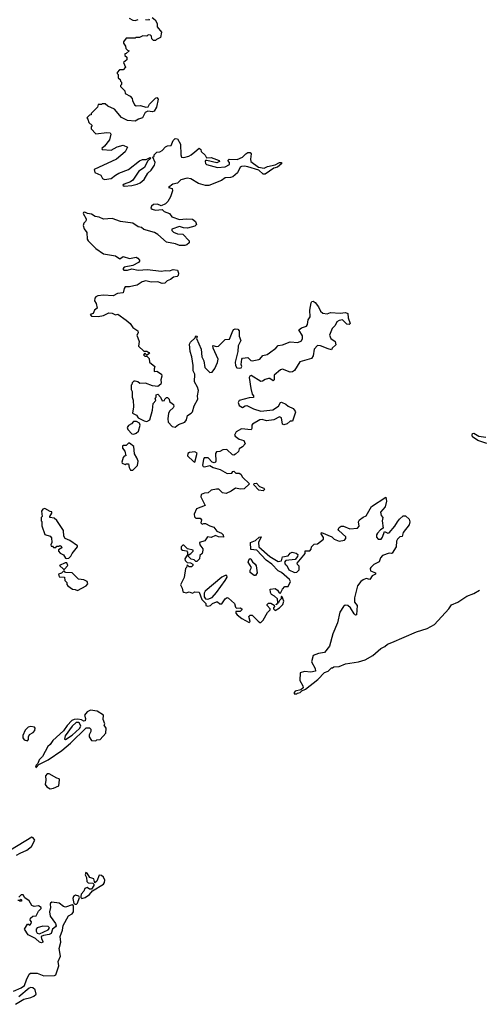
# Model space of a CAD drawing. Extents: x 2601477 to 2753313, y 449408 to 581029.
# Tile 122 of 203: x 2686983 to 2691216, y 468292 to 477360. Entities that reach past the tile are written whole.
import ezdxf

# ---------------------------------------------------------------- set-up
doc = ezdxf.new("R2010")
doc.units = 0

msp = doc.modelspace()

# ---------------------------------------------------------------- linework, layer by layer
at = {"layer": '0CON05XD'}
for points in [[(2688201.7, 477381.7), (2688229.3, 477359.3), (2688250, 477325), (2688250, 477295), (2688290, 477245), (2688280, 477195), (2688241.7, 477178.3), (2688235, 477170), (2688215, 477170), (2688200, 477185), (2688198.3, 477208.3), (2688187, 477217), (2688165, 477220), (2688155, 477210), (2688118.3, 477211.7), (2688085, 477197.5), (2688053.6, 477196.4), (2688045, 477190), (2687965, 477190), (2687940, 477155), (2687940, 477145), (2687957, 477117), (2687960, 477095), (2687975, 477080), (2687990, 477075), (2687965, 477050), (2687950, 477045), (2687951.7, 477031.7), (2687970, 477015), (2687968.3, 476991.7), (2687940, 476965), (2687958.3, 476921.7), (2687935, 476900), (2687901.7, 476898.3), (2687880, 476875), (2687880, 476865), (2687890, 476855), (2687890, 476825), (2687908.3, 476808.3), (2687910, 476795), (2687920, 476785), (2687920, 476765), (2687910, 476755), (2687910, 476745), (2687950, 476705), (2687955, 476680), (2688000, 476655), (2688020, 476635), (2688022.5, 476615), (2688041.2, 476575), (2688055, 476566.2), (2688095, 476570), (2688145, 476556.2), (2688165, 476557.5), (2688178.8, 476581.2), (2688235, 476637.5), (2688245, 476642.5), (2688259.3, 476629.3), (2688242.9, 476555), (2688222.1, 476517.9), (2688205, 476511.4), (2688162.5, 476517.5), (2688140, 476505), (2688125, 476480), (2688113.1, 476456.9), (2688076.7, 476445), (2688045, 476425.7), (2687975, 476432.9), (2687920.8, 476460.8), (2687856.2, 476535), (2687793.8, 476563.8), (2687770, 476585), (2687745, 476586.2), (2687735, 476580), (2687705, 476580), (2687700, 476555), (2687640, 476495), (2687640, 476485), (2687625, 476480), (2687600, 476455), (2687610, 476445), (2687620, 476415), (2687650, 476385), (2687640, 476375), (2687640, 476355), (2687685, 476310), (2687785, 476322.5), (2687817, 476317), (2687822.5, 476305), (2687810, 476255), (2687763.9, 476196.1), (2687740, 476175), (2687742.5, 476165), (2687825, 476158), (2687882.1, 476187.9), (2687935, 476206.2), (2687976.7, 476185), (2687955.4, 476144.6), (2687875, 476075.7), (2687668.3, 475981.7), (2687675, 475953.8), (2687730, 475930), (2687745, 475897.5), (2687765, 475888.8), (2687825, 475898.8), (2687865, 475928), (2687895, 475948), (2687985, 475979.2), (2688085, 476062), (2688115, 476072), (2688146.7, 476073.3), (2688185, 476090), (2688190, 476085), (2688161.2, 476058.8), (2688132.3, 475997.7), (2688080.8, 475965), (2688025, 475881.2), (2688005, 475868), (2687945, 475846.2), (2687933.3, 475835), (2687945, 475827.5), (2688015, 475831.9), (2688065.7, 475844.3), (2688092.3, 475857.7), (2688130.3, 475889.7), (2688162, 475948), (2688193.8, 475975), (2688225, 476020), (2688230, 476045), (2688210, 476095), (2688220, 476105), (2688220, 476115), (2688245, 476140), (2688275, 476142.5), (2688295, 476156.7), (2688325, 476190.8), (2688345, 476199.2), (2688378.3, 476201.7), (2688395, 476246.7), (2688415, 476266.2), (2688435, 476262.5), (2688464.1, 476214.1), (2688465.9, 476115.9), (2688473.3, 476095), (2688495, 476091.1), (2688540, 476105), (2688561.2, 476115), (2688595, 476144), (2688637, 476177), (2688650, 476165), (2688653.3, 476145), (2688692, 476112), (2688705, 476087.5), (2688745, 476091.4), (2688820, 476065), (2688823.8, 476055), (2688798.3, 476041.7), (2688706.7, 476063.3), (2688695, 476062.5), (2688692, 476055), (2688693.8, 476035), (2688705, 476028), (2688805, 475998.6), (2688875, 476004.4), (2688914.2, 476025.8), (2688916.2, 476043.8), (2688901.2, 476065), (2688913.3, 476075), (2688985, 476071.4), (2689036.2, 476095), (2689065, 476126.2), (2689085, 476136.2), (2689105, 476137.5), (2689113.6, 476123.6), (2689107.5, 476075), (2689112.5, 476055), (2689181.2, 476001.2), (2689235, 475994.3), (2689265, 476008), (2689337.3, 476022.7), (2689375, 476043.8), (2689390, 476045), (2689396, 476036), (2689357.6, 476002.4), (2689325, 475994), (2689243.6, 475936.4), (2689225, 475938.8), (2689185, 475973.8), (2689084.4, 476004.4)], [(2687990, 477375), (2688025, 477356.7), (2688045, 477353.8), (2688075, 477362.5)], [(2688143, 477363), (2688175, 477360), (2688178.3, 477368.3)], [(2689084.4, 476004.4), (2689055, 476010.8), (2689025, 476008), (2689015, 476001.2), (2688989.1, 475950.9), (2688947, 475913), (2688925, 475905.5), (2688875, 475904.3), (2688841.2, 475878.8), (2688725, 475833.3), (2688695, 475834.5), (2688630.8, 475850.8), (2688560, 475895), (2688525, 475900.6), (2688468, 475885), (2688435, 475855.7), (2688392.5, 475845), (2688352.5, 475815), (2688386, 475806), (2688391.2, 475785), (2688372, 475728), (2688347.5, 475685), (2688326.1, 475663.9), (2688285, 475647.5), (2688250.7, 475660.7), (2688215, 475658.8), (2688196.4, 475643.6), (2688190, 475625), (2688204.1, 475614.1), (2688235, 475606), (2688295, 475612.5), (2688315, 475593.8), (2688362.5, 475575), (2688383.9, 475543.9), (2688455, 475519.2), (2688517.3, 475527.3), (2688575, 475524), (2688601.7, 475501.7), (2688612, 475475), (2688595, 475457.5), (2688528.9, 475441.1), (2688492.6, 475442.6), (2688455, 475455.8), (2688385, 475432.5), (2688385, 475420), (2688398.8, 475405), (2688435, 475388.9), (2688485, 475384.4), (2688543.8, 475325), (2688543.8, 475305), (2688522.9, 475287.1), (2688505, 475280), (2688455, 475280.5), (2688416.7, 475295), (2688335, 475312.2), (2688255, 475382.5), (2688225, 475400.8), (2688126.6, 475426.6), (2688105, 475446.2), (2688075, 475451.2), (2688025, 475486.9), (2687911.7, 475501.7), (2687835, 475527.9), (2687755, 475522.5), (2687715, 475542.5), (2687677.3, 475547.3), (2687645, 475570), (2687606.4, 475576.4), (2687582.3, 475587.7), (2687570, 475585), (2687567.5, 475575), (2687593.8, 475525), (2687593.8, 475515), (2687589.2, 475500.8), (2687572.5, 475485), (2687566.7, 475465), (2687576.7, 475435), (2687600.5, 475400.5), (2687605, 475340), (2687612.7, 475322.7), (2687685, 475253.8), (2687755, 475202.5), (2687864, 475184), (2687905, 475157.5), (2687935, 475179.2), (2687995, 475162), (2688055, 475173.3), (2688072.5, 475165), (2688086.7, 475145), (2688086.7, 475135), (2688076.7, 475125), (2688025, 475095.8), (2687945, 475080), (2687933.3, 475065), (2687942.5, 475055), (2687975, 475053.5), (2688015.4, 475064.6), (2688075, 475053.2), (2688161.1, 475061.1), (2688285, 475042.9), (2688325, 475050), (2688363.6, 475046.4), (2688395, 475060), (2688435, 475053.3), (2688446.2, 475025), (2688442.5, 475005), (2688433.3, 474996.7), (2688399.7, 474990.3), (2688371.5, 474968.5), (2688341.2, 474955), (2688320, 474935), (2688295, 474930), (2688255, 474945.7), (2688195, 474942.5), (2688145, 474953.8), (2688110.8, 474945), (2688065, 474915.6), (2688035, 474910), (2687995, 474898.8), (2687955, 474898.8), (2687943.8, 474885), (2687936.4, 474843.6), (2687885, 474838.9), (2687845, 474815.8), (2687755, 474822.2), (2687703.7, 474816.3), (2687685, 474808), (2687674.4, 474795), (2687670.5, 474770.5), (2687687.5, 474745), (2687697, 474703), (2687672.5, 474685), (2687660, 474655), (2687633.3, 474645), (2687645, 474630), (2687705, 474626.2), (2687755, 474636.7), (2687805, 474660), (2687835, 474656.7), (2687865, 474643.3), (2687887, 474647), (2687965, 474592.5), (2688001.7, 474561.7), (2688026.2, 474526.2), (2688070, 474495), (2688073, 474477), (2688062.5, 474455), (2688082.5, 474395), (2688077.5, 474355), (2688125, 474307.5), (2688155, 474306.7), (2688172.5, 474295), (2688177.5, 474285), (2688155, 474270), (2688135, 474290), (2688123, 474273), (2688135, 474260), (2688155, 474260), (2688175, 474240), (2688177.5, 474205), (2688227.5, 474165), (2688220, 474145), (2688221.7, 474121.7), (2688245, 474122.5), (2688290, 474095), (2688293, 474077), (2688282.5, 474045), (2688286.7, 474015), (2688282.5, 474005), (2688255, 473983.3), (2688205, 473986.7), (2688143, 474013), (2688088.3, 474008.3), (2688070, 474025), (2688045, 474030), (2688035, 474030), (2688020, 474015), (2688015, 474000), (2688010, 473995), (2688010, 473955), (2688017.5, 473935), (2688017.5, 473885), (2688027.5, 473855), (2688030, 473795), (2688023.3, 473735), (2688059.3, 473719.3), (2688075, 473692.5), (2688130, 473665), (2688155, 473660), (2688182.5, 473675), (2688207.5, 473765), (2688213, 473827), (2688238.3, 473851.7), (2688230, 473875), (2688240, 473885), (2688240, 473905), (2688255, 473910), (2688280, 473885), (2688295, 473850), (2688317, 473853), (2688320, 473865), (2688335, 473880), (2688345, 473880), (2688360, 473865), (2688363.6, 473843.6), (2688400, 473815), (2688403, 473797), (2688397.5, 473785), (2688365, 473756.7), (2688354, 473735), (2688348.8, 473685), (2688351.2, 473655), (2688388, 473615), (2688415, 473608.9), (2688446.4, 473633.6), (2688502.5, 473655), (2688518.6, 473675), (2688530, 473715), (2688563.8, 473735), (2688575, 473748.8), (2688589.4, 473805), (2688624, 473865), (2688620, 473895), (2688628.8, 473945), (2688621.2, 473975), (2688593.8, 474025), (2688597.1, 474095), (2688581.4, 474125), (2688580.6, 474175), (2688568.6, 474255), (2688552.2, 474305), (2688548.3, 474371.7), (2688555, 474391.2), (2688598.3, 474431.7), (2688605, 474450), (2688617, 474447), (2688610, 474425), (2688654.2, 474325), (2688660, 474255), (2688677.5, 474217.5), (2688686.8, 474156.8), (2688735, 474111.2), (2688756.4, 474113.6), (2688780.7, 474149.3), (2688805, 474202.5), (2688810, 474235), (2688763.8, 474335), (2688761.7, 474358.3), (2688795, 474350), (2688815, 474353.3), (2688876.4, 474413.6), (2688915, 474417.5), (2688946.7, 474495), (2688955, 474506.7), (2688968.3, 474511.7), (2688990.7, 474510.7), (2689003.8, 474495), (2689005.8, 474445), (2689020.6, 474405), (2688994.4, 474355.6), (2688992.5, 474305), (2688967.5, 474205), (2688970, 474175), (2688983.8, 474155), (2689005, 474150), (2689022.5, 474155), (2689027.5, 474165), (2689022.5, 474185), (2689027.5, 474235), (2689035, 474242.5), (2689085, 474250), (2689111.7, 474221.7), (2689125, 474218.8), (2689185, 474230.6), (2689195.8, 474235), (2689222.2, 474267.8), (2689261.7, 474278.3), (2689282.5, 474292.5), (2689341.2, 474335), (2689365, 474360), (2689405, 474367.1), (2689475, 474392.5), (2689545, 474388), (2689577.4, 474402.6), (2689588.6, 474425), (2689589.1, 474449.1), (2689553.8, 474505), (2689577, 474523), (2689623.6, 474536.4), (2689635, 474552.5), (2689639.2, 474595), (2689657.5, 474625), (2689655.6, 474685), (2689668.7, 474751.3), (2689675, 474763.8), (2689685, 474767.1), (2689705.4, 474755.4), (2689735.6, 474715), (2689755, 474676.7), (2689775, 474657.5), (2689815, 474652.5), (2689845, 474662.9), (2689935, 474658.6), (2689984.1, 474664.1), (2690006.2, 474655), (2690009.2, 474615), (2690028, 474562), (2690016.1, 474553.9), (2689995, 474556.2), (2689955, 474596), (2689925, 474590), (2689905, 474578.8), (2689888.9, 474545), (2689861.4, 474515), (2689835.7, 474455), (2689849.2, 474425), (2689887.1, 474395), (2689893.8, 474365), (2689862.5, 474335), (2689855, 474320), (2689825, 474330), (2689755, 474357.5), (2689725, 474359.2), (2689695, 474326.2), (2689686.5, 474265), (2689670.4, 474239.6), (2689562.2, 474207.8), (2689515, 474130), (2689495, 474116.2), (2689475, 474114), (2689405, 474140.8), (2689385, 474136), (2689326.2, 474085), (2689326.1, 474043.9), (2689317, 474033), (2689286.1, 474056.1), (2689275, 474056.7), (2689245, 474047.5), (2689219.7, 474030.3), (2689205, 474029.4), (2689115, 474082.5), (2689101.7, 474078.3), (2689097.5, 474065), (2689112.5, 473965), (2689123, 473913), (2689137, 473897), (2689137.5, 473885), (2689135, 473880), (2689095, 473877.5), (2689005, 473852.5), (2688993.8, 473835), (2689005, 473806.7), (2689035, 473790), (2689060, 473805), (2689075, 473806.7), (2689136.7, 473775), (2689205, 473756.2), (2689315, 473768), (2689367.7, 473802.3), (2689385, 473833.3), (2689395, 473838), (2689435, 473820), (2689455, 473801.2), (2689500.5, 473780.5), (2689521.2, 473755), (2689523.3, 473745), (2689495, 473662.5), (2689475, 473662.5), (2689445, 473636.7), (2689415, 473630), (2689402.5, 473635), (2689393.6, 473693.6), (2689375, 473702), (2689325, 473675.7), (2689255, 473666.9), (2689215, 473678.8), (2689195, 473676.2), (2689126.2, 473635), (2689120, 473625), (2689122.5, 473595), (2689115, 473582.5), (2689025, 473591.2), (2688976.7, 473565), (2688962.5, 473535), (2688966.7, 473525), (2689005, 473498), (2689047.5, 473485), (2689060, 473455), (2689035, 473426.7), (2689005, 473407.5), (2688997.5, 473382.5), (2688972, 473358), (2688955, 473350.6), (2688942.8, 473352.8), (2688890.7, 473400.7), (2688855, 473400), (2688825, 473383.3), (2688795, 473380), (2688787.5, 473365), (2688790, 473295), (2688786, 473284), (2688775, 473280), (2688755, 473286.7), (2688717.5, 473325), (2688683.3, 473325), (2688675, 473310), (2688666.7, 473256.7), (2688674.2, 473244.2), (2688685, 473241.2), (2688735, 473253.8), (2688765, 473236.7), (2688828.6, 473218.6), (2688895, 473181.9), (2688937.3, 473182.7), (2688945, 473200), (2688955, 473202.5), (2688973.6, 473183.6), (2689005, 473183.8), (2689020, 473175), (2689035, 473147.5), (2689100, 473085), (2689051.7, 473038.3), (2689015.9, 473035.9), (2688970, 473045), (2688931.2, 473018.8), (2688885, 472998), (2688852.3, 473002.3), (2688816.2, 473035), (2688796.4, 473036.4), (2688745, 473028.1), (2688717.5, 473002.5), (2688685, 473000), (2688653.6, 472986.4), (2688652.5, 472965), (2688690, 472885), (2688610, 472855), (2688590, 472805), (2688593, 472783), (2688605, 472770), (2688645, 472770), (2688657.5, 472755), (2688650, 472725), (2688663, 472713), (2688678.3, 472721.7), (2688695, 472720), (2688735, 472697.5), (2688772.5, 472685), (2688800, 472650), (2688840.7, 472630.7), (2688857.5, 472615), (2688860, 472595), (2688815, 472596.2), (2688785, 472610), (2688745, 472590), (2688713, 472597), (2688688.3, 472561.7), (2688640, 472545), (2688643.3, 472525), (2688668.3, 472488.3), (2688670, 472475), (2688662.5, 472445), (2688642.5, 472425), (2688640, 472395), (2688628.3, 472381.7), (2688615, 472370), (2688605, 472370), (2688590, 472385), (2688561.7, 472391.7), (2688525, 472430), (2688503.3, 472395), (2688508.3, 472378.3)], [(2688035, 473543.3), (2688055, 473551.2), (2688078.3, 473571.7), (2688092.5, 473625), (2688087.5, 473645), (2688059.3, 473659.3), (2688031.7, 473658.3), (2688012.3, 473637.7), (2687985, 473622.5), (2687972.5, 473605), (2687980, 473585), (2688015, 473547.5), (2688035, 473543.3)], [(2691285, 473457.5), (2691201.2, 473485), (2691155, 473520), (2691150, 473535), (2691155, 473550), (2691165, 473551.2), (2691213.3, 473523.3), (2691275, 473514.4)], [(2688025, 473210), (2688066.7, 473255), (2688073.3, 473295), (2688063.3, 473325), (2688040.7, 473360.7), (2688035, 473430), (2687995, 473460), (2687985, 473460), (2687965, 473440), (2687935, 473440), (2687930, 473435), (2687930, 473415), (2687950, 473385), (2687960, 473345), (2687945, 473340), (2687935, 473327.5), (2687922.5, 473285), (2687927.5, 473275), (2687955, 473262.5), (2687965, 473270), (2687985, 473270), (2687990, 473235), (2688005, 473210), (2688025, 473210)], [(2688595, 473286.7), (2688617, 473367), (2688595, 473380), (2688546.7, 473375), (2688532.5, 473365), (2688528.6, 473345), (2688585, 473290), (2688595, 473286.7)], [(2689225, 473020), (2689185, 473026.7), (2689140, 473075), (2689141.7, 473088.3), (2689165, 473092.5), (2689192, 473062), (2689232.5, 473045), (2689236.4, 473033.6), (2689225, 473020)], [(2688508.3, 472378.3), (2688525, 472360), (2688555, 472357.5), (2688576.7, 472346.7), (2688577.5, 472335), (2688565, 472322.5), (2688545, 472322.5), (2688525, 472340), (2688520, 472315), (2688510, 472305), (2688496.4, 472223.6), (2688463.3, 472155), (2688480, 472125), (2688486.7, 472095), (2688495, 472086.7), (2688515, 472082.5), (2688545, 472090), (2688575, 472077.5), (2688595, 472090), (2688635, 472087.5), (2688660.6, 472020.6), (2688697.5, 471985), (2688697.5, 471965), (2688715, 471957.5), (2688740, 471965), (2688760, 471985), (2688795, 472000), (2688805, 472000), (2688825, 471980), (2688845, 471980), (2688875, 472027.5), (2688895, 472037.5), (2688905, 472033.8), (2688960, 471985), (2688971.2, 471951.2), (2688981.2, 471941.2), (2689013.6, 471943.6), (2689027.5, 471935), (2689030, 471925), (2689015, 471908.8), (2688975, 471910), (2688974, 471895), (2688985, 471878.8), (2689028.8, 471845), (2689095, 471810), (2689107, 471817), (2689092.5, 471865), (2689105, 471877.5), (2689125, 471877.5), (2689180.7, 471820.7), (2689195, 471810), (2689205, 471810), (2689225, 471830), (2689265, 471900), (2689290, 471925), (2689290, 471935), (2689262.5, 471965), (2689262.5, 471975), (2689275, 471987.5), (2689295, 471986.7), (2689328.3, 471968.3), (2689330, 471955), (2689320, 471945), (2689320, 471935), (2689335, 471920), (2689375, 471942.5), (2689406.7, 471975), (2689416.7, 472005), (2689400, 472045), (2689395, 472050), (2689390, 472045), (2689390, 472025), (2689371.7, 472008.3), (2689370, 471995), (2689360, 471990), (2689358.3, 471981.7), (2689341.7, 471971.7), (2689360, 471990), (2689357.5, 472025), (2689330.7, 472050.7), (2689302.5, 472065), (2689293.6, 472083.6), (2689290, 472115), (2689335, 472122.5), (2689356.4, 472106.4), (2689371.7, 472081.7), (2689385, 472080), (2689403, 472117), (2689425, 472140), (2689455, 472140), (2689476.7, 472185), (2689467.5, 472205), (2689395, 472267.5), (2689363.6, 472283.6), (2689305.8, 472345.8), (2689252.3, 472382.3), (2689166, 472476), (2689110.7, 472480.7), (2689110, 472545), (2689155, 472562.5), (2689190, 472595), (2689208.3, 472598.3), (2689182.5, 472545), (2689186.7, 472505), (2689285.7, 472415.7), (2689365, 472370), (2689393.3, 472376.7), (2689405, 472412.5), (2689455, 472422.5), (2689473.6, 472446.4), (2689493, 472457), (2689528.3, 472448.3), (2689543.3, 472435), (2689543, 472417), (2689520, 472390), (2689435, 472380), (2689422.5, 472365), (2689427.5, 472345), (2689443, 472333), (2689462.5, 472295), (2689515, 472267.5), (2689535, 472272.5), (2689557.5, 472295), (2689557, 472327), (2689541.7, 472341.7), (2689540, 472355), (2689600.7, 472429.3), (2689612.5, 472445), (2689611.7, 472468.3), (2689655, 472470), (2689667.5, 472485), (2689670, 472505), (2689695, 472530), (2689725, 472532.5), (2689780, 472575), (2689781.7, 472591.7), (2689760, 472625), (2689762.5, 472637.5), (2689857, 472597), (2689880, 472575), (2689925, 472557.5), (2689975, 472567.5), (2689987, 472583), (2689987, 472597), (2689922.5, 472655), (2689917.5, 472665), (2689925, 472682.5), (2689945, 472696.2), (2689965, 472696.7), (2690025, 472672.5), (2690095, 472677.5), (2690110, 472695), (2690103.3, 472735), (2690112.5, 472755), (2690145, 472780), (2690175, 472790), (2690224, 472876), (2690355, 472962.5), (2690361.2, 472925), (2690350, 472875), (2690307.5, 472825), (2690313.3, 472795), (2690326.2, 472775), (2690320, 472745), (2690331.7, 472678.3), (2690307, 472663), (2690279.7, 472630.3), (2690268.8, 472615), (2690268.8, 472595), (2690286.1, 472576.1), (2690313.8, 472576.2), (2690325.8, 472594.2), (2690342.5, 472647.5), (2690375, 472630), (2690385, 472633.3), (2690437.5, 472695), (2690461.4, 472735), (2690480, 472760), (2690515, 472790), (2690535, 472791.2), (2690569.1, 472759.1), (2690575.6, 472735), (2690571.3, 472708.7), (2690515, 472636.7), (2690505, 472600), (2690485, 472597.5), (2690462.5, 472575), (2690453.6, 472556.4), (2690449.2, 472505), (2690413, 472447), (2690407.5, 472442.5), (2690385, 472446.2), (2690323.8, 472425), (2690306.2, 472405), (2690293, 472367), (2690245, 472343.3), (2690216.7, 472315), (2690210, 472305), (2690213.9, 472283.9), (2690260, 472265), (2690260, 472255), (2690230.7, 472239.3), (2690207, 472203), (2690175, 472212.5), (2690145, 472202.5), (2690124.1, 472185.9), (2690093.3, 472145), (2690066.7, 472035), (2690067.5, 471995), (2690090, 471965), (2690085, 471880), (2690075, 471877.5), (2690065, 471887.5), (2690030, 471945), (2690005.5, 471965.5), (2689980.9, 471969.1), (2689965, 471956), (2689932.9, 471905), (2689909.2, 471805), (2689867.5, 471705), (2689835, 471590), (2689789.1, 471530.9), (2689735, 471524), (2689685, 471503.3), (2689670, 471445), (2689703.3, 471385), (2689708.3, 471361.7), (2689665, 471350), (2689605, 471357.3), (2689566.7, 471345), (2689562.5, 471275), (2689590, 471225), (2689593, 471207), (2689571.7, 471188.3), (2689520, 471175), (2689510, 471165), (2689511.7, 471151.7), (2689535, 471150), (2689541.7, 471158.3), (2689565, 471162.5), (2689581.7, 471178.3), (2689616.7, 471195), (2689730, 471285), (2689791.7, 471348.3), (2689825, 471360), (2689855, 471390), (2689865, 471390), (2689875, 471400), (2689925, 471404.3), (2689982.9, 471427.1), (2690102.5, 471445), (2690166, 471465), (2690234.2, 471505), (2690310.3, 471569.7), (2690345, 471586.9), (2690370.5, 471609.5), (2690409.2, 471625), (2690636.8, 471723.2), (2690735, 471752.7), (2690805, 471791.2), (2690935.5, 471935), (2690960.2, 471969.8), (2691018.8, 471995), (2691100.2, 472049.8), (2691166.7, 472075), (2691217.5, 472105)], [(2687415, 472397.5), (2687435, 472402.5), (2687455, 472420), (2687467.5, 472445), (2687516.1, 472503.9), (2687516.7, 472515), (2687445, 472562.5), (2687401.7, 472581.7), (2687390, 472605), (2687387.5, 472655), (2687325, 472748.8), (2687299.5, 472769.5), (2687260, 472775), (2687260, 472785), (2687280, 472815), (2687278.3, 472828.3), (2687265, 472830), (2687215, 472857.5), (2687195, 472852.5), (2687182.5, 472835), (2687190, 472785), (2687180, 472775), (2687180, 472745), (2687187.5, 472737.5), (2687188.3, 472698.3), (2687215, 472620), (2687265, 472602.5), (2687277, 472587), (2687280, 472545), (2687270, 472525), (2687271.7, 472511.7), (2687285, 472510), (2687295, 472500), (2687315, 472500), (2687325, 472510), (2687345, 472510), (2687353, 472517), (2687365, 472512.5), (2687372.5, 472495), (2687341.7, 472478.3), (2687340, 472465), (2687355, 472447.5), (2687385, 472432.5), (2687405, 472402.5), (2687415, 472397.5)], [(2688535, 472430), (2688560, 472445), (2688580, 472465), (2688580, 472475), (2688528.3, 472488.3), (2688495, 472520), (2688485, 472520), (2688470, 472505), (2688470, 472485), (2688483.6, 472473.6), (2688518.3, 472468.3), (2688530, 472455), (2688530, 472430), (2688535, 472430)], [(2689141.7, 472241.7), (2689105, 472270), (2689105, 472290), (2689116.7, 472315), (2689088, 472365), (2689095, 472393.3), (2689105, 472396.7), (2689111.7, 472391.7), (2689126.1, 472366.1), (2689153.3, 472345), (2689159.5, 472329.5), (2689170, 472265), (2689155, 472242.5), (2689141.7, 472241.7)], [(2687395, 472300), (2687427, 472333), (2687417, 472357), (2687403, 472357), (2687350, 472335), (2687385, 472300), (2687395, 472300)], [(2687515, 472103.8), (2687596.2, 472145), (2687610, 472165), (2687605.9, 472185.9), (2687575, 472200), (2687525, 472207.5), (2687467, 472267), (2687405, 472270), (2687395, 472280), (2687385, 472280), (2687368.3, 472261.7), (2687340, 472255), (2687345, 472230), (2687396.4, 472226.4), (2687400, 472195), (2687417, 472177), (2687418.3, 472158.3), (2687427, 472147), (2687470, 472115), (2687495, 472113.3), (2687515, 472103.8)], [(2688715, 472024.7), (2688755, 472039.8), (2688796.6, 472085), (2688876, 472195), (2688892.9, 472225), (2688891.7, 472241.7), (2688875, 472241.9), (2688845, 472225.9), (2688692.1, 472097.9), (2688682.8, 472077.2), (2688680.6, 472045), (2688695, 472026.4), (2688715, 472024.7)], [(2687135, 470472.5), (2687158.3, 470501.7), (2687245, 470544.4), (2687370.9, 470629.1), (2687451.5, 470698.5), (2687595, 470837.5), (2687627, 470837), (2687637, 470827), (2687636.7, 470805), (2687622.5, 470775), (2687622.5, 470755), (2687643, 470723), (2687685, 470720), (2687693, 470727), (2687725, 470730), (2687775, 470790), (2687780, 470835), (2687762.5, 470862.5), (2687767.5, 470875), (2687752.5, 470915), (2687754.2, 470955), (2687695, 470992.2), (2687635, 471001.4), (2687604.3, 470985), (2687581.2, 470955), (2687590, 470925), (2687586.4, 470903.6), (2687575, 470900), (2687552.2, 470912.2), (2687518.2, 470918.2), (2687485, 470914.8), (2687461.9, 470905), (2687419.2, 470860.8), (2687385, 470811.8), (2687288.7, 470721.3), (2687264, 470685), (2687242.9, 470667.1), (2687192.5, 470575), (2687163.8, 470545), (2687148.8, 470511.2), (2687133.3, 470495), (2687130, 470475), (2687135, 470472.5)], [(2687055, 470717.5), (2687065, 470730), (2687063.6, 470756.4), (2687074, 470776), (2687106.7, 470795), (2687123.3, 470815), (2687126.7, 470835), (2687120, 470845), (2687085, 470849.2), (2687060, 470845), (2687033.9, 470816.1), (2687013, 470767), (2687012.5, 470745), (2687025, 470727.5), (2687055, 470717.5)], [(2687405, 470732.2), (2687465, 470771.9), (2687535, 470831.9), (2687545.1, 470855), (2687535, 470880.4), (2687525, 470887.2), (2687503, 470887), (2687465.2, 470855), (2687401.1, 470765), (2687394.2, 470735), (2687405, 470732.2)], [(2687265, 470276.2), (2687295, 470282.9), (2687343.3, 470305), (2687350, 470360), (2687345, 470370), (2687325, 470373.3), (2687255, 470414.3), (2687235, 470414), (2687220, 470395), (2687223.8, 470355), (2687218.8, 470315), (2687234.2, 470294.2), (2687265, 470276.2)], [(2686953.8, 469665), (2686986.2, 469685), (2687049.1, 469710.9), (2687090.6, 469745), (2687123.3, 469805), (2687108, 469825), (2687095, 469830), (2686897.9, 469712.1)], [(2687556.7, 469266.7), (2687585, 469274.2), (2687625, 469302.9), (2687653.6, 469336.4), (2687755, 469398.1), (2687765.3, 469414.7), (2687767.3, 469435), (2687755, 469464), (2687735, 469477.5), (2687715, 469480), (2687693.3, 469425), (2687675, 469410), (2687666.7, 469446.7), (2687628.8, 469458.8), (2687605, 469500), (2687593.6, 469506.4), (2687587.5, 469485), (2687599.3, 469459.3), (2687601.7, 469421.7), (2687615, 469411.2), (2687656.4, 469406.4), (2687667, 469397), (2687666.2, 469385), (2687645, 469352.5), (2687625, 469351.2), (2687603, 469367), (2687581.7, 469358.3), (2687573.8, 469335), (2687550, 469305), (2687546.7, 469285), (2687547.5, 469275), (2687556.7, 469266.7)], [(2686926.4, 468413.6), (2686996.7, 468445), (2687026.7, 468465), (2687045, 468517.5), (2687070.8, 468569.2), (2687082.5, 468577.5), (2687145, 468580), (2687205, 468554), (2687304.2, 468555.8), (2687317.1, 468562.9), (2687342.9, 468645), (2687338.5, 468685), (2687357.9, 468735), (2687345.7, 468805), (2687361.1, 468865), (2687355.7, 468915), (2687377.9, 468975), (2687382.8, 469017.2), (2687433.4, 469106.6), (2687465, 469124.3), (2687477.5, 469145), (2687478.3, 469198.3), (2687466.7, 469206.7), (2687405, 469186.7), (2687385, 469193.8), (2687345, 469223.3), (2687278, 469232), (2687266.7, 469225), (2687264.2, 469214.2), (2687267.7, 469182.3), (2687256, 469145), (2687264, 469105), (2687313.8, 469035), (2687317.5, 469015), (2687313.8, 469005), (2687286.2, 468983.8), (2687272.5, 468945), (2687255, 468933.8), (2687203, 468927), (2687180, 468915), (2687182.5, 468895), (2687196.7, 468875), (2687196.7, 468865), (2687185, 468857.5), (2687163.9, 468863.9), (2687127, 468897), (2687060.7, 468930.7), (2687027.5, 468985), (2687055, 469030), (2687065, 469030), (2687075, 469020), (2687090, 469035), (2687091.7, 469051.7), (2687078.3, 469068.3), (2687082.5, 469085), (2687105, 469103.3), (2687135, 469107.5), (2687155, 469150), (2687180, 469175), (2687180, 469185), (2687155, 469200), (2687115, 469192.5), (2687095, 469202.5), (2687070, 469245), (2687031.7, 469271.7), (2687015, 469300), (2686995, 469300), (2686975, 469280)], [(2687493, 469213), (2687505, 469213.3), (2687516.8, 469223.2), (2687532.5, 469275), (2687527, 469287), (2687496.4, 469296.4), (2687480, 469285), (2687471.2, 469265), (2687481.2, 469221.2), (2687493, 469213)], [(2686965, 469250), (2686985, 469250), (2686995, 469260), (2687000, 469255), (2686998.3, 469241.7), (2686981.7, 469238.3)], [(2687165, 468942.5), (2687245, 468977.5), (2687257, 468993), (2687255, 469000), (2687245, 469007.5), (2687195, 469012.5), (2687145, 468996.7), (2687133.3, 468985), (2687133.8, 468965), (2687145, 468947.5), (2687165, 468942.5)], [(2686945, 468292), (2687020.7, 468339.3), (2687084.7, 468355.3), (2687112.7, 468367.3), (2687133.9, 468386.1), (2687126.2, 468426.2), (2687104.4, 468444.4), (2687085, 468447.1), (2687069.3, 468440.7), (2686975, 468360)]]:
    msp.add_lwpolyline(points, dxfattribs=at)

doc.saveas('drawing.dxf')
